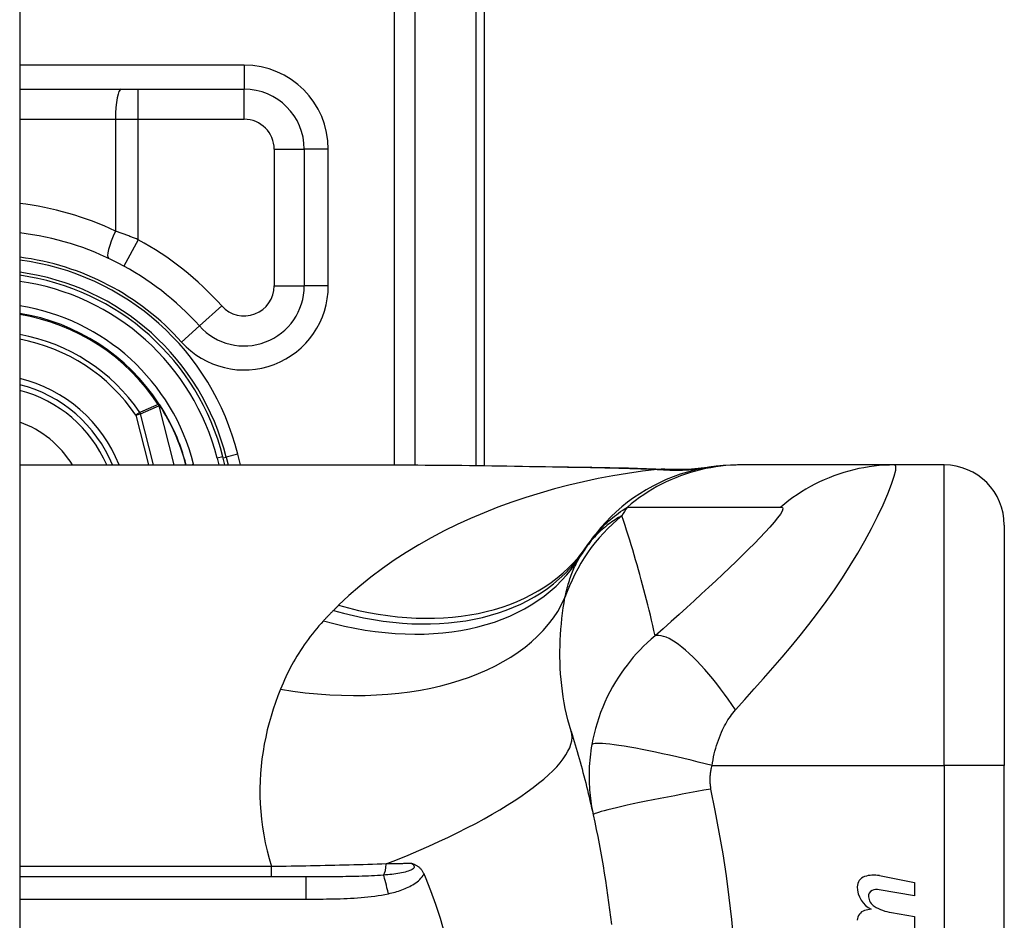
# Model space of a CAD drawing. Header units: inches. Extents: x 4.1 to 98, y 5.9 to 52.5.
# Tile 70 of 79: x 59.3 to 59.9, y 20.7 to 21.3. Entities that reach past the tile are written whole.
import ezdxf

# ---------------------------------------------------------------- set-up
doc = ezdxf.new("R2010")
doc.units = ezdxf.units.IN
doc.header["$MEASUREMENT"] = 0
doc.layers.add('Visible Edges(ANSI)', color=7, linetype='Continuous', lineweight=25)
doc.layers.add('Visible Tangent Edges(ANSI)', color=7, linetype='Continuous', lineweight=25)

msp = doc.modelspace()

# ---------------------------------------------------------------- linework, layer by layer
at = {"layer": 'Visible Edges(ANSI)'}
for p, q in [((59.28704, 40.02566), (59.28704, 16.51466)), ((59.59154, 21.00215), (59.59154, 21.36866)), ((59.28704, 21.24858), (59.43406, 21.24858)), ((59.47343, 21.20921), (59.47343, 21.11983)), ((59.37871, 21.04202), (59.37826, 21.04259)), ((59.4215, 21.00251), (59.42015, 21.00785)), ((59.42227, 21.00765), (59.42354, 21.00251)), ((59.28704, 21.00251), (59.54299, 21.00251)), ((59.75959, 21.00251), (59.75717, 21.00251)), ((59.86002, 21.00251), (59.75959, 21.00251)), ((59.89255, 21.00251), (59.86002, 21.00251)), ((59.93192, 20.96314), (59.93192, 20.80566)), ((59.93192, 20.43165), (59.93192, 20.80566)), ((59.85017, 20.73362), (59.87302, 20.72918)), ((59.47444, 20.73283), (59.28704, 20.73283)), ((59.87302, 20.72918), (59.87302, 20.72038)), ((59.87302, 20.72038), (59.85002, 20.72443)), ((59.85802, 20.70943), (59.87302, 20.70678)), ((59.87302, 20.70678), (59.87302, 20.69798))]:
    msp.add_line(p, q, dxfattribs=at)
at = {"layer": 'Visible Edges(ANSI)', "flags": 128}
for points in [[(59.54299, 21.00251), (59.572, 21.00237), (59.60151, 21.00201), (59.63139, 21.00154), (59.66157, 21.00105)], [(59.75717, 21.00251), (59.75253, 21.00242), (59.74785, 21.00215), (59.74314, 21.00168), (59.73843, 21.00102), (59.73371, 21.00016), (59.729, 20.99911), (59.72432, 20.99785), (59.71967, 20.9964), (59.71507, 20.99476), (59.71053, 20.99292), (59.70607, 20.99089), (59.70169, 20.98867), (59.6974, 20.98627), (59.69322, 20.9837), (59.68916, 20.98097), (59.68522, 20.97807), (59.68143, 20.97503), (59.67777, 20.97184), (59.67427, 20.96853), (59.67092, 20.9651), (59.66774, 20.96155), (59.66472, 20.95791), (59.66188, 20.95419), (59.65921, 20.95039)], [(59.66157, 21.00105), (59.68587, 21.00055), (59.70967, 20.99971)], [(59.70967, 20.99971), (59.72485, 20.99976), (59.73997, 21.00125)], [(59.64824, 20.82816), (59.64892, 20.82595), (59.64959, 20.82374), (59.65026, 20.82152), (59.65092, 20.8193), (59.65157, 20.81707), (59.65222, 20.81483), (59.65286, 20.81258), (59.65349, 20.81033), (59.65412, 20.80807), (59.65474, 20.80581), (59.65535, 20.80354), (59.65596, 20.80126), (59.65656, 20.79897), (59.65715, 20.79668), (59.65774, 20.79439), (59.65832, 20.79208), (59.65889, 20.78977), (59.65946, 20.78745), (59.66001, 20.78513), (59.66056, 20.78279), (59.66111, 20.78045), (59.66164, 20.77811), (59.66217, 20.77576), (59.6627, 20.7734)], [(59.6627, 20.7734), (59.66372, 20.76867), (59.6647, 20.76394), (59.66566, 20.75919), (59.66658, 20.75444), (59.66747, 20.74967), (59.66833, 20.7449), (59.66916, 20.74012), (59.66995, 20.73534), (59.67071, 20.73054), (59.67144, 20.72574), (59.67213, 20.72094), (59.67279, 20.71613), (59.67343, 20.71131), (59.67402, 20.70648), (59.67459, 20.70166)], [(59.54388, 20.74159), (59.54427, 20.74147), (59.54465, 20.74134), (59.54502, 20.74121), (59.5454, 20.74106), (59.54577, 20.74091), (59.54615, 20.74074), (59.54652, 20.74055), (59.54689, 20.74035), (59.54727, 20.74013), (59.54763, 20.7399), (59.548, 20.73964), (59.54836, 20.73936), (59.54872, 20.73905), (59.54907, 20.73873), (59.54942, 20.73838), (59.54974, 20.73801), (59.55006, 20.73763), (59.55036, 20.73724), (59.55064, 20.73683), (59.55091, 20.73641), (59.55116, 20.73598), (59.5514, 20.73554), (59.55163, 20.73508), (59.55183, 20.73462)], [(59.55183, 20.73462), (59.55187, 20.73455), (59.5519, 20.73447), (59.55193, 20.7344), (59.55196, 20.73432), (59.55199, 20.73425), (59.55203, 20.73417), (59.55206, 20.7341), (59.55209, 20.73402), (59.55212, 20.73395), (59.55215, 20.73387), (59.55219, 20.7338), (59.55222, 20.73373), (59.55225, 20.73365), (59.55228, 20.73358), (59.55231, 20.7335), (59.55234, 20.73343), (59.55238, 20.73335), (59.55241, 20.73328), (59.55244, 20.7332), (59.55247, 20.73313), (59.5525, 20.73305), (59.55253, 20.73298), (59.55256, 20.7329), (59.5526, 20.73283)], [(59.5526, 20.73283), (59.55616, 20.72394), (59.55943, 20.71491), (59.56241, 20.70573), (59.56508, 20.69641)]]:
    msp.add_lwpolyline(points, dxfattribs=at)
at = {"layer": 'Visible Edges(ANSI)'}
for centre, radius, start, end in [((59.43406, 21.20921), 0.03937, 0, 90), ((59.26556, 20.96866), 0.18701, 41.89689, 83.40305), ((59.26554, 20.96866), 0.1615, 13.97087, 82.34968), ((59.26554, 20.96866), 0.1595, 14.22405, 82.25316), ((59.43406, 21.11983), 0.03937, 221.89689, 0), ((59.26554, 20.96866), 0.1348, 33.26022, 80.82269), ((59.26554, 20.96866), 0.089, 22.36032, 76.0206), ((59.37791, 21.04126), 0.0011, 33.21896, 43.49073), ((59.26554, 20.96866), 0.13489, 14.53721, 32.87053), ((59.89255, 20.96314), 0.03937, 0, 90), ((59.75514, 20.88136), 0.11811, 146.47918, 148.69993), ((60.15172, 20.61866), 0.59381, 146.03787, 146.47918), ((59.84264, 20.72634), 0.007, 108.47479, 179.6788), ((59.84651, 20.71477), 0.0192, 79, 108.47479), ((59.85201, 20.72629), 0.01637, 179.6788, 243.95078), ((59.84692, 20.72021), 0.004, 113.54875, 186.10268), ((59.8486, 20.71636), 0.0082, 79.9922, 113.54875), ((59.85129, 20.72067), 0.0084, 186.10268, 237.60833), ((59.8424, 20.70432), 0.00676, 106.9928, 179.47765), ((59.84603, 20.69242), 0.0192, 93.6169, 106.9928), ((59.86296, 20.74003), 0.031, 238.55841, 260.82565)]:
    msp.add_arc(centre, radius, start, end, dxfattribs=at)
at = {"layer": 'Visible Tangent Edges(ANSI)'}
for p, q in [((59.53221, 21.55975), (59.53221, 21.00251)), ((59.54613, 21.00251), (59.54613, 21.55975)), ((59.58578, 21.36866), (59.58578, 21.00222)), ((59.43406, 21.26433), (59.28704, 21.26433)), ((59.43406, 21.26433), (59.43406, 21.24858)), ((59.36473, 21.22889), (59.36473, 21.24858)), ((59.43406, 21.22889), (59.43406, 21.24858)), ((59.28704, 21.22889), (59.34978, 21.22889)), ((59.34978, 21.22889), (59.34978, 21.1557)), ((59.34978, 21.22889), (59.36473, 21.22889)), ((59.36473, 21.15001), (59.36473, 21.22889)), ((59.36473, 21.22889), (59.43406, 21.22889)), ((59.45375, 21.20921), (59.47343, 21.20921)), ((59.45375, 21.20921), (59.45375, 21.11983)), ((59.48918, 21.20921), (59.47343, 21.20921)), ((59.48918, 21.11983), (59.48918, 21.20921)), ((59.36473, 21.15001), (59.35528, 21.13273)), ((59.45375, 21.11983), (59.47343, 21.11983)), ((59.48918, 21.11983), (59.47343, 21.11983)), ((59.41941, 21.10668), (59.40476, 21.09354)), ((59.39304, 21.08302), (59.40476, 21.09354)), ((59.37826, 21.04259), (59.37794, 21.04237)), ((59.36572, 21.03694), (59.36316, 21.0352)), ((59.37794, 21.04237), (59.37768, 21.0422)), ((59.37794, 21.04186), (59.37808, 21.04192)), ((59.37814, 21.04129), (59.37829, 21.04133)), ((59.37814, 21.04129), (59.38797, 21.00251)), ((59.38813, 21.00251), (59.37829, 21.04133)), ((59.37884, 21.04187), (59.37867, 21.04176)), ((59.36316, 21.0352), (59.36616, 21.03596)), ((59.36316, 21.0352), (59.37145, 21.00251)), ((59.37463, 21.00251), (59.36616, 21.03596)), ((59.42015, 21.00785), (59.41634, 21.00688)), ((59.41634, 21.00688), (59.41744, 21.00251)), ((59.42033, 21.00716), (59.42227, 21.00765)), ((59.42991, 21.00955), (59.42227, 21.00765)), ((59.43166, 21.00251), (59.42991, 21.00955)), ((59.39911, 21.00251), (59.40096, 21.00298)), ((59.40107, 21.00251), (59.40096, 21.00298)), ((59.89255, 20.80566), (59.89255, 21.00251)), ((59.74048, 20.80566), (59.89255, 20.80566)), ((59.89255, 20.80566), (59.89255, 20.43165)), ((59.93192, 20.80566), (59.89255, 20.80566)), ((59.452, 20.73957), (59.28704, 20.73957)), ((59.452, 20.73283), (59.452, 20.73957)), ((59.47444, 20.73283), (59.47444, 20.71825)), ((59.28704, 20.71825), (59.47444, 20.71825))]:
    msp.add_line(p, q, dxfattribs=at)
at = {"layer": 'Visible Tangent Edges(ANSI)', "flags": 128}
for points in [[(59.36473, 21.15001), (59.36411, 21.15026), (59.36349, 21.15051), (59.36288, 21.15076), (59.36226, 21.15101), (59.36164, 21.15125), (59.36102, 21.1515), (59.3604, 21.15174), (59.35978, 21.15199), (59.35915, 21.15223), (59.35853, 21.15247), (59.35791, 21.15271), (59.35728, 21.15295), (59.35666, 21.15319), (59.35603, 21.15342), (59.35541, 21.15366), (59.35478, 21.15389), (59.35416, 21.15412), (59.35353, 21.15435), (59.35291, 21.15458), (59.35228, 21.15481), (59.35166, 21.15503), (59.35103, 21.15526), (59.35041, 21.15548), (59.34978, 21.1557)], [(59.37768, 21.0422), (59.37718, 21.04199), (59.37668, 21.04177), (59.37618, 21.04155), (59.37568, 21.04133), (59.37518, 21.04111), (59.37468, 21.0409), (59.37419, 21.04068), (59.37369, 21.04046), (59.37319, 21.04024), (59.37269, 21.04002), (59.37219, 21.0398), (59.37169, 21.03958), (59.37119, 21.03936), (59.3707, 21.03915), (59.3702, 21.03893), (59.3697, 21.03871), (59.3692, 21.03849), (59.3687, 21.03826), (59.36821, 21.03804), (59.36771, 21.03782), (59.36721, 21.0376), (59.36671, 21.03738), (59.36621, 21.03716), (59.36572, 21.03694)], [(59.36616, 21.03596), (59.36666, 21.03618), (59.36715, 21.03641), (59.36765, 21.03663), (59.36815, 21.03686), (59.36865, 21.03708), (59.36915, 21.0373), (59.36965, 21.03753), (59.37015, 21.03775), (59.37065, 21.03797), (59.37115, 21.03819), (59.37165, 21.03842), (59.37215, 21.03864), (59.37265, 21.03886), (59.37314, 21.03908), (59.37364, 21.03931), (59.37414, 21.03953), (59.37464, 21.03975), (59.37514, 21.03997), (59.37564, 21.04019), (59.37614, 21.04041), (59.37664, 21.04063), (59.37714, 21.04085), (59.37764, 21.04107), (59.37814, 21.04129)], [(59.37768, 21.0422), (59.37769, 21.04219), (59.3777, 21.04217), (59.37771, 21.04216), (59.37772, 21.04214), (59.37773, 21.04213), (59.37774, 21.04211), (59.37775, 21.0421), (59.37776, 21.04208), (59.37777, 21.04207), (59.37778, 21.04205), (59.37779, 21.04204), (59.37781, 21.04202), (59.37782, 21.04201), (59.37783, 21.04199), (59.37784, 21.04198), (59.37785, 21.04197), (59.37786, 21.04195), (59.37787, 21.04194), (59.37788, 21.04192), (59.3779, 21.04191), (59.37791, 21.0419), (59.37792, 21.04188), (59.37793, 21.04187), (59.37794, 21.04186)], [(59.37794, 21.04237), (59.37793, 21.04235), (59.37793, 21.04233), (59.37793, 21.04231), (59.37792, 21.04229), (59.37792, 21.04227), (59.37792, 21.04225), (59.37792, 21.04222), (59.37792, 21.0422), (59.37791, 21.04218), (59.37791, 21.04216), (59.37791, 21.04214), (59.37791, 21.04212), (59.37791, 21.04209), (59.37791, 21.04207), (59.37791, 21.04205), (59.37791, 21.04203), (59.37792, 21.04201), (59.37792, 21.04199), (59.37792, 21.04196), (59.37792, 21.04194), (59.37793, 21.04192), (59.37793, 21.0419), (59.37794, 21.04188), (59.37794, 21.04186)], [(59.37808, 21.04192), (59.37807, 21.04194), (59.37806, 21.04196), (59.37806, 21.04198), (59.37805, 21.04199), (59.37804, 21.04201), (59.37803, 21.04203), (59.37803, 21.04205), (59.37802, 21.04207), (59.37801, 21.04209), (59.37801, 21.0421), (59.378, 21.04212), (59.378, 21.04214), (59.37799, 21.04216), (59.37798, 21.04218), (59.37798, 21.0422), (59.37797, 21.04222), (59.37797, 21.04224), (59.37796, 21.04226), (59.37796, 21.04228), (59.37795, 21.0423), (59.37795, 21.04231), (59.37794, 21.04233), (59.37794, 21.04235), (59.37794, 21.04237)], [(59.37871, 21.04202), (59.37869, 21.04205), (59.37866, 21.04207), (59.37863, 21.0421), (59.3786, 21.04212), (59.37857, 21.04214), (59.37854, 21.04216), (59.37851, 21.04218), (59.37848, 21.0422), (59.37844, 21.04221), (59.37841, 21.04223), (59.37838, 21.04224), (59.37835, 21.04226), (59.37831, 21.04227), (59.37828, 21.04228), (59.37824, 21.04229), (59.37821, 21.0423), (59.37818, 21.04231), (59.37814, 21.04232), (59.37811, 21.04233), (59.37807, 21.04234), (59.37804, 21.04235), (59.378, 21.04236), (59.37797, 21.04236), (59.37794, 21.04237)], [(59.37794, 21.04237), (59.37797, 21.04235), (59.378, 21.04233), (59.37803, 21.0423), (59.37807, 21.04228), (59.3781, 21.04226), (59.37813, 21.04224), (59.37817, 21.04221), (59.3782, 21.04219), (59.37823, 21.04217), (59.37827, 21.04214), (59.3783, 21.04212), (59.37833, 21.0421), (59.37836, 21.04207), (59.37839, 21.04205), (59.37842, 21.04202), (59.37845, 21.042), (59.37848, 21.04197), (59.37851, 21.04194), (59.37854, 21.04191), (59.37857, 21.04188), (59.3786, 21.04185), (59.37862, 21.04182), (59.37865, 21.04179), (59.37867, 21.04176)], [(59.37794, 21.04186), (59.37795, 21.04183), (59.37796, 21.04181), (59.37797, 21.04179), (59.37798, 21.04176), (59.37799, 21.04174), (59.378, 21.04172), (59.37801, 21.0417), (59.37802, 21.04167), (59.37803, 21.04165), (59.37804, 21.04163), (59.37805, 21.0416), (59.37806, 21.04158), (59.37806, 21.04156), (59.37807, 21.04153), (59.37808, 21.04151), (59.37809, 21.04148), (59.3781, 21.04146), (59.3781, 21.04144), (59.37811, 21.04141), (59.37812, 21.04139), (59.37812, 21.04136), (59.37813, 21.04134), (59.37814, 21.04132), (59.37814, 21.04129)], [(59.37829, 21.04133), (59.37829, 21.04136), (59.37828, 21.04138), (59.37827, 21.04141), (59.37827, 21.04143), (59.37826, 21.04146), (59.37825, 21.04148), (59.37824, 21.04151), (59.37824, 21.04153), (59.37823, 21.04156), (59.37822, 21.04158), (59.37821, 21.04161), (59.3782, 21.04163), (59.37819, 21.04166), (59.37818, 21.04168), (59.37817, 21.0417), (59.37816, 21.04173), (59.37815, 21.04175), (59.37814, 21.04178), (59.37813, 21.0418), (59.37812, 21.04183), (59.37811, 21.04185), (59.3781, 21.04187), (59.37809, 21.0419), (59.37808, 21.04192)], [(59.70461, 20.99959), (59.69488, 20.9984), (59.68518, 20.997), (59.6755, 20.99539), (59.66586, 20.99357), (59.65627, 20.99154), (59.64673, 20.9893), (59.63726, 20.98684), (59.62787, 20.98416), (59.61856, 20.98127), (59.60935, 20.97816), (59.60025, 20.97484), (59.59126, 20.97129), (59.58239, 20.96752), (59.57366, 20.96353), (59.56507, 20.95931), (59.55664, 20.95486), (59.54836, 20.95018), (59.54024, 20.94526), (59.53231, 20.9401), (59.52457, 20.93469), (59.51704, 20.92904), (59.50975, 20.92315), (59.50271, 20.91701), (59.49594, 20.91063)], [(59.54299, 21.00251), (59.54776, 21.00251), (59.55255, 21.00249), (59.55735, 21.00247), (59.56217, 21.00244), (59.567, 21.0024), (59.57185, 21.00235), (59.57671, 21.00229), (59.58158, 21.00223), (59.58646, 21.00217), (59.59136, 21.0021), (59.59627, 21.00202), (59.60119, 21.00194), (59.60612, 21.00186), (59.61106, 21.00177), (59.61601, 21.00169), (59.62097, 21.0016), (59.62594, 21.00151), (59.63092, 21.00142), (59.63591, 21.00133), (59.6409, 21.00124), (59.64591, 21.00115), (59.65092, 21.00106), (59.65595, 21.00098), (59.66098, 21.00089)], [(59.66157, 21.00105), (59.66154, 21.00105), (59.66152, 21.00105), (59.66149, 21.00105), (59.66147, 21.00105), (59.66144, 21.00105), (59.66142, 21.00105), (59.66139, 21.00104), (59.66137, 21.00104), (59.66134, 21.00103), (59.66132, 21.00103), (59.6613, 21.00102), (59.66127, 21.00101), (59.66125, 21.00101), (59.66122, 21.001), (59.6612, 21.00099), (59.66117, 21.00098), (59.66115, 21.00097), (59.66112, 21.00096), (59.6611, 21.00095), (59.66108, 21.00094), (59.66105, 21.00093), (59.66103, 21.00092), (59.661, 21.00091), (59.66098, 21.00089)], [(59.66098, 21.00089), (59.66283, 21.00086), (59.66468, 21.00083), (59.66652, 21.00079), (59.66837, 21.00076), (59.67021, 21.00072), (59.67205, 21.00068), (59.67388, 21.00064), (59.67571, 21.00059), (59.67754, 21.00055), (59.67937, 21.0005), (59.6812, 21.00045), (59.68302, 21.0004), (59.68484, 21.00034), (59.68665, 21.00029), (59.68846, 21.00023), (59.69027, 21.00017), (59.69208, 21.00011), (59.69388, 21.00004), (59.69568, 20.99997), (59.69747, 20.9999), (59.69926, 20.99983), (59.70105, 20.99975), (59.70283, 20.99968), (59.70461, 20.99959)], [(59.75959, 21.00251), (59.75628, 21.00247), (59.75295, 21.00232), (59.74962, 21.00208), (59.74628, 21.00174), (59.74294, 21.00129), (59.73961, 21.00075), (59.73628, 21.00011), (59.73297, 20.99937), (59.72967, 20.99852), (59.7264, 20.99758), (59.72315, 20.99654), (59.71993, 20.99541), (59.71674, 20.99418), (59.7136, 20.99285), (59.71049, 20.99143), (59.70743, 20.98992), (59.70443, 20.98833), (59.70147, 20.98665), (59.69857, 20.98489), (59.69573, 20.98304), (59.69296, 20.98113), (59.69025, 20.97913), (59.68761, 20.97707), (59.68504, 20.97495)], [(59.70758, 20.99969), (59.70752, 20.99969), (59.70744, 20.99968), (59.70736, 20.99968), (59.70728, 20.99967), (59.70719, 20.99967), (59.7071, 20.99967), (59.707, 20.99966), (59.7069, 20.99966), (59.70679, 20.99965), (59.70667, 20.99965), (59.70656, 20.99965), (59.70643, 20.99964), (59.7063, 20.99964), (59.70617, 20.99963), (59.70603, 20.99963), (59.70589, 20.99963), (59.70575, 20.99962), (59.7056, 20.99962), (59.70544, 20.99961), (59.70528, 20.99961), (59.70512, 20.99961), (59.70495, 20.9996), (59.70478, 20.9996), (59.70461, 20.99959)], [(59.70967, 20.99971), (59.70958, 20.99972), (59.7095, 20.99972), (59.70941, 20.99972), (59.70932, 20.99972), (59.70923, 20.99973), (59.70915, 20.99973), (59.70906, 20.99973), (59.70897, 20.99973), (59.70889, 20.99973), (59.7088, 20.99973), (59.70871, 20.99973), (59.70862, 20.99973), (59.70854, 20.99973), (59.70845, 20.99973), (59.70836, 20.99973), (59.70828, 20.99972), (59.70819, 20.99972), (59.7081, 20.99972), (59.70802, 20.99971), (59.70793, 20.99971), (59.70784, 20.99971), (59.70776, 20.9997), (59.70767, 20.9997), (59.70758, 20.99969)], [(59.75588, 20.84213), (59.76203, 20.849), (59.7682, 20.85593), (59.7743, 20.86281), (59.78034, 20.86969), (59.78633, 20.87664), (59.79227, 20.88368), (59.79814, 20.89084), (59.80393, 20.89812), (59.80961, 20.90553), (59.81518, 20.91309), (59.82062, 20.92081), (59.82591, 20.92866), (59.83102, 20.93665), (59.83592, 20.94473), (59.84059, 20.95285), (59.84495, 20.96093), (59.84897, 20.96886), (59.85256, 20.97647), (59.85564, 20.98357), (59.85811, 20.98992), (59.85985, 20.99523), (59.86078, 20.99922), (59.86084, 21.00169), (59.86002, 21.00251)], [(59.86002, 21.00251), (59.8567, 21.00247), (59.85337, 21.00232), (59.85004, 21.00208), (59.8467, 21.00174), (59.84336, 21.00129), (59.84002, 21.00075), (59.8367, 21.00011), (59.83338, 20.99937), (59.83009, 20.99853), (59.82682, 20.99759), (59.82357, 20.99655), (59.82035, 20.99542), (59.81717, 20.99419), (59.81403, 20.99286), (59.81093, 20.99145), (59.80788, 20.98994), (59.80488, 20.98835), (59.80193, 20.98667), (59.79904, 20.98491), (59.79621, 20.98307), (59.79344, 20.98115), (59.79074, 20.97916), (59.78811, 20.9771), (59.78555, 20.97498)], [(59.65921, 20.95039), (59.65994, 20.95144), (59.66069, 20.9525), (59.66146, 20.95355), (59.66227, 20.95459), (59.6631, 20.95564), (59.66395, 20.95668), (59.66484, 20.95771), (59.66575, 20.95875), (59.66669, 20.95978), (59.66766, 20.96081), (59.66867, 20.96184), (59.6697, 20.96286), (59.67077, 20.96388), (59.67187, 20.9649), (59.67301, 20.96592), (59.67419, 20.96694), (59.6754, 20.96795), (59.67665, 20.96896), (59.67794, 20.96996), (59.67927, 20.97097), (59.68065, 20.97197), (59.68207, 20.97296), (59.68353, 20.97396), (59.68504, 20.97495)], [(59.68504, 20.97495), (59.68924, 20.97495), (59.69344, 20.97495), (59.69762, 20.97495), (59.7018, 20.97495), (59.70599, 20.97495), (59.71017, 20.97495), (59.71436, 20.97495), (59.71854, 20.97495), (59.72273, 20.97495), (59.72692, 20.97495), (59.7311, 20.97495), (59.73529, 20.97495), (59.73947, 20.97495), (59.74366, 20.97495), (59.74784, 20.97495), (59.75203, 20.97495), (59.75622, 20.97495), (59.7604, 20.97495), (59.76459, 20.97495), (59.76877, 20.97495), (59.77296, 20.97495), (59.77716, 20.97495), (59.78132, 20.97493), (59.78555, 20.97498)], [(59.78555, 20.97498), (59.78659, 20.97473), (59.78688, 20.97385), (59.78642, 20.97238), (59.78525, 20.97036), (59.78346, 20.96788), (59.78114, 20.96503), (59.77839, 20.96187), (59.77529, 20.95848), (59.7719, 20.9549), (59.76827, 20.95117), (59.76444, 20.94732), (59.76044, 20.94337), (59.75629, 20.93932), (59.752, 20.9352), (59.74759, 20.931), (59.74307, 20.92674), (59.73844, 20.92242), (59.7337, 20.91804), (59.72887, 20.9136), (59.72395, 20.90912), (59.71893, 20.90459), (59.71379, 20.9), (59.70852, 20.89532), (59.7032, 20.89065)], [(59.68146, 20.96928), (59.68036, 20.96867), (59.67926, 20.96804), (59.67816, 20.96738), (59.67707, 20.9667), (59.67598, 20.966), (59.6749, 20.96526), (59.67383, 20.9645), (59.67275, 20.96372), (59.67169, 20.9629), (59.67063, 20.96205), (59.66958, 20.96117), (59.66853, 20.96027), (59.66749, 20.95933), (59.66646, 20.95836), (59.66543, 20.95735), (59.66442, 20.95631), (59.66341, 20.95523), (59.66241, 20.95412), (59.66143, 20.95297), (59.66045, 20.95178), (59.65949, 20.95054), (59.65853, 20.94927), (59.6576, 20.94795), (59.65667, 20.94658)], [(59.7032, 20.89065), (59.70244, 20.89404), (59.70167, 20.89743), (59.70088, 20.9008), (59.70009, 20.90416), (59.69927, 20.90752), (59.69845, 20.91086), (59.69761, 20.91419), (59.69676, 20.91751), (59.6959, 20.92083), (59.69503, 20.92413), (59.69414, 20.92742), (59.69324, 20.9307), (59.69233, 20.93397), (59.6914, 20.93723), (59.69046, 20.94048), (59.68951, 20.94372), (59.68855, 20.94695), (59.68757, 20.95017), (59.68659, 20.95338), (59.68559, 20.95658), (59.68457, 20.95977), (59.68355, 20.96295), (59.68251, 20.96612), (59.68146, 20.96928)], [(59.64419, 20.91567), (59.64446, 20.91697), (59.64474, 20.91825), (59.64503, 20.91952), (59.64534, 20.92078), (59.64566, 20.92202), (59.64599, 20.92324), (59.64634, 20.92445), (59.64669, 20.92565), (59.64706, 20.92683), (59.64745, 20.92799), (59.64785, 20.92914), (59.64826, 20.93028), (59.64868, 20.9314), (59.64912, 20.9325), (59.64957, 20.93359), (59.65003, 20.93466), (59.65051, 20.93572), (59.651, 20.93677), (59.6515, 20.9378), (59.65202, 20.93881), (59.65255, 20.93981), (59.65309, 20.94079), (59.65365, 20.94176), (59.65422, 20.94272)], [(59.64824, 20.82816), (59.64714, 20.83185), (59.64614, 20.83556), (59.64523, 20.83931), (59.64441, 20.84307), (59.64368, 20.84684), (59.64304, 20.85063), (59.64248, 20.85441), (59.64202, 20.85819), (59.64163, 20.86196), (59.64133, 20.86571), (59.64111, 20.86944), (59.64096, 20.87316), (59.64088, 20.87685), (59.64088, 20.88052), (59.64095, 20.88417), (59.64108, 20.8878), (59.64127, 20.89139), (59.64153, 20.89496), (59.64184, 20.89851), (59.64221, 20.90201), (59.64263, 20.90549), (59.6431, 20.90892), (59.64362, 20.91231), (59.64419, 20.91567)], [(59.49256, 20.90728), (59.49228, 20.907), (59.492, 20.90672), (59.49172, 20.90644), (59.49145, 20.90616), (59.49117, 20.90588), (59.49089, 20.9056), (59.49062, 20.90532), (59.49034, 20.90504), (59.49007, 20.90475), (59.48979, 20.90447), (59.48952, 20.90419), (59.48925, 20.90391), (59.48897, 20.90362), (59.4887, 20.90334), (59.48843, 20.90305), (59.48816, 20.90277), (59.48789, 20.90248), (59.48762, 20.90219), (59.48735, 20.90191), (59.48708, 20.90162), (59.48682, 20.90133), (59.48655, 20.90104), (59.48628, 20.90076), (59.48601, 20.90047)], [(59.49594, 20.91063), (59.4958, 20.91049), (59.49566, 20.91035), (59.49552, 20.91021), (59.49538, 20.91007), (59.49523, 20.90993), (59.49509, 20.90979), (59.49495, 20.90966), (59.49481, 20.90952), (59.49467, 20.90938), (59.49453, 20.90924), (59.49439, 20.9091), (59.49425, 20.90896), (59.49411, 20.90882), (59.49397, 20.90868), (59.49383, 20.90854), (59.49368, 20.9084), (59.49354, 20.90826), (59.4934, 20.90812), (59.49326, 20.90798), (59.49312, 20.90784), (59.49298, 20.9077), (59.49284, 20.90756), (59.4927, 20.90742), (59.49256, 20.90728)], [(59.48601, 20.90047), (59.48449, 20.89879), (59.48301, 20.89709), (59.48155, 20.89538), (59.48012, 20.89365), (59.47872, 20.8919), (59.47736, 20.89013), (59.47602, 20.88835), (59.47471, 20.88655), (59.47344, 20.88474), (59.47219, 20.88291), (59.47097, 20.88106), (59.46979, 20.8792), (59.46863, 20.87732), (59.4675, 20.87543), (59.46641, 20.87352), (59.46534, 20.8716), (59.4643, 20.86966), (59.46328, 20.8677), (59.4623, 20.86573), (59.46134, 20.86375), (59.46042, 20.86175), (59.45952, 20.85974), (59.45865, 20.85771), (59.45781, 20.85567)], [(59.7032, 20.89065), (59.7006, 20.88842), (59.69809, 20.88615), (59.69567, 20.88383), (59.69333, 20.88146), (59.69108, 20.87905), (59.68891, 20.87659), (59.68682, 20.87409), (59.68481, 20.87154), (59.68287, 20.86895), (59.681, 20.8663), (59.67916, 20.86354), (59.67725, 20.8605), (59.67533, 20.85721), (59.67354, 20.8539), (59.67188, 20.85061), (59.67033, 20.84727), (59.66887, 20.84387), (59.66753, 20.84044), (59.66629, 20.83699), (59.66517, 20.8335), (59.66415, 20.82999), (59.66325, 20.82646), (59.66245, 20.82294), (59.66177, 20.8194)], [(59.75588, 20.84213), (59.75353, 20.84561), (59.75111, 20.84908), (59.74863, 20.85251), (59.74611, 20.8559), (59.74354, 20.85923), (59.74095, 20.86247), (59.73835, 20.8656), (59.73574, 20.86861), (59.73315, 20.87149), (59.73057, 20.87421), (59.72804, 20.87675), (59.72555, 20.87911), (59.72312, 20.88128), (59.72077, 20.88323), (59.71851, 20.88497), (59.71634, 20.88649), (59.71427, 20.88778), (59.71232, 20.88884), (59.71048, 20.88968), (59.70877, 20.89029), (59.70718, 20.89069), (59.70572, 20.89088), (59.7044, 20.89086), (59.7032, 20.89065)], [(59.45781, 20.85567), (59.45613, 20.85138), (59.45454, 20.84702), (59.45305, 20.84261), (59.45167, 20.83814), (59.45039, 20.83361), (59.44922, 20.82903), (59.44816, 20.82439), (59.44722, 20.81971), (59.44641, 20.81498), (59.44573, 20.8102), (59.44518, 20.80539), (59.44476, 20.80053), (59.44449, 20.79563), (59.44436, 20.79068), (59.44438, 20.78571), (59.44456, 20.78069), (59.44489, 20.77564), (59.44538, 20.77055), (59.44605, 20.76543), (59.44688, 20.76028), (59.44789, 20.75512), (59.44908, 20.74994), (59.45045, 20.74476), (59.452, 20.73957)], [(59.74048, 20.80566), (59.74079, 20.80759), (59.74115, 20.8095), (59.74154, 20.81141), (59.74197, 20.8133), (59.74244, 20.81517), (59.74294, 20.81701), (59.74348, 20.81883), (59.74405, 20.82063), (59.74465, 20.82239), (59.74528, 20.82411), (59.74596, 20.82582), (59.74667, 20.82752), (59.74738, 20.82908), (59.74806, 20.83047), (59.74876, 20.8318), (59.74947, 20.83309), (59.7502, 20.83434), (59.75095, 20.83555), (59.75172, 20.83673), (59.75251, 20.83788), (59.75332, 20.839), (59.75416, 20.84008), (59.75501, 20.84112), (59.75588, 20.84213)], [(59.66177, 20.8194), (59.66142, 20.81733), (59.66111, 20.81526), (59.66084, 20.81322), (59.66061, 20.81119), (59.66041, 20.80917), (59.66025, 20.80715), (59.66012, 20.80511), (59.66003, 20.80312), (59.65998, 20.80117), (59.65995, 20.79926), (59.65996, 20.79735), (59.66, 20.79546), (59.66006, 20.79359), (59.66016, 20.79173), (59.66028, 20.78987), (59.66044, 20.78802), (59.66062, 20.78616), (59.66083, 20.78432), (59.66107, 20.78248), (59.66134, 20.78065), (59.66164, 20.77883), (59.66196, 20.77701), (59.66232, 20.7752), (59.6627, 20.7734)], [(59.74048, 20.80566), (59.73598, 20.80682), (59.7314, 20.80798), (59.72675, 20.80913), (59.72205, 20.81027), (59.71735, 20.81137), (59.71266, 20.81245), (59.70802, 20.81348), (59.70346, 20.81446), (59.69901, 20.81538), (59.69471, 20.81624), (59.69058, 20.81703), (59.68666, 20.81773), (59.68298, 20.81836), (59.67954, 20.81889), (59.67639, 20.81933), (59.67353, 20.81969), (59.67098, 20.81995), (59.66873, 20.82012), (59.66681, 20.8202), (59.6652, 20.82019), (59.6639, 20.8201), (59.6629, 20.81994), (59.6622, 20.8197), (59.66177, 20.8194)], [(59.73981, 20.79033), (59.73971, 20.79094), (59.73962, 20.79156), (59.73954, 20.79218), (59.73947, 20.79279), (59.73941, 20.79341), (59.73936, 20.79403), (59.73933, 20.79466), (59.7393, 20.79528), (59.73929, 20.79591), (59.73928, 20.79653), (59.73929, 20.79715), (59.73931, 20.79778), (59.73934, 20.79841), (59.73938, 20.79905), (59.73943, 20.79968), (59.7395, 20.80033), (59.73957, 20.80099), (59.73966, 20.80166), (59.73977, 20.80233), (59.73988, 20.80299), (59.74001, 20.80365), (59.74015, 20.80432), (59.74031, 20.80499), (59.74048, 20.80566)], [(59.73981, 20.79033), (59.73518, 20.78951), (59.73046, 20.78866), (59.72567, 20.78779), (59.72085, 20.78689), (59.71603, 20.78598), (59.71123, 20.78506), (59.70649, 20.78414), (59.70186, 20.78322), (59.69735, 20.78231), (59.69302, 20.78141), (59.68889, 20.78054), (59.685, 20.7797), (59.68137, 20.77889), (59.67803, 20.77812), (59.675, 20.7774), (59.67229, 20.77673), (59.66993, 20.77611), (59.6679, 20.77555), (59.66622, 20.77504), (59.66488, 20.7746), (59.66387, 20.77421), (59.66318, 20.77389), (59.66279, 20.77361), (59.6627, 20.7734)], [(59.75484, 20.69063), (59.75344, 20.70497), (59.75178, 20.71929), (59.74987, 20.73358), (59.74769, 20.74783), (59.74526, 20.76203), (59.74256, 20.77619), (59.73981, 20.79033)], [(59.52714, 20.74125), (59.52414, 20.74115), (59.52113, 20.74105), (59.5181, 20.74096), (59.51506, 20.74087), (59.512, 20.74078), (59.50893, 20.7407), (59.50584, 20.74061), (59.50274, 20.74053), (59.49964, 20.74046), (59.49652, 20.74038), (59.49339, 20.74031), (59.49025, 20.74024), (59.4871, 20.74017), (59.48394, 20.7401), (59.48077, 20.74004), (59.4776, 20.73998), (59.47441, 20.73992), (59.47122, 20.73986), (59.46802, 20.73981), (59.46482, 20.73976), (59.46162, 20.73971), (59.45841, 20.73966), (59.4552, 20.73961), (59.452, 20.73957)], [(59.54388, 20.74159), (59.54449, 20.74111), (59.54497, 20.74062), (59.54528, 20.74011), (59.54541, 20.7396), (59.54535, 20.73909), (59.54509, 20.73859), (59.54465, 20.73812), (59.54405, 20.73768), (59.54332, 20.73727), (59.54248, 20.73689), (59.54154, 20.73655), (59.54052, 20.73623), (59.53945, 20.73594), (59.53833, 20.73568), (59.53717, 20.73543), (59.53596, 20.73521), (59.53472, 20.735), (59.53345, 20.73481), (59.53215, 20.73464), (59.53082, 20.73448), (59.52948, 20.73433), (59.52812, 20.73419), (59.52674, 20.73407), (59.52536, 20.73395)], [(59.54388, 20.74159), (59.54319, 20.74157), (59.54251, 20.74156), (59.54182, 20.74155), (59.54112, 20.74153), (59.54043, 20.74152), (59.53974, 20.7415), (59.53905, 20.74149), (59.53835, 20.74148), (59.53766, 20.74146), (59.53696, 20.74145), (59.53626, 20.74143), (59.53557, 20.74142), (59.53487, 20.7414), (59.53417, 20.74139), (59.53347, 20.74138), (59.53277, 20.74136), (59.53207, 20.74135), (59.53136, 20.74133), (59.53066, 20.74132), (59.52996, 20.7413), (59.52925, 20.74129), (59.52855, 20.74127), (59.52784, 20.74126), (59.52714, 20.74125)], [(59.52536, 20.73395), (59.52341, 20.73381), (59.52144, 20.73368), (59.51944, 20.73356), (59.51743, 20.73346), (59.5154, 20.73337), (59.51335, 20.73328), (59.51128, 20.73321), (59.5092, 20.73315), (59.5071, 20.7331), (59.505, 20.73305), (59.50288, 20.73301), (59.50075, 20.73297), (59.49861, 20.73294), (59.49646, 20.73292), (59.4943, 20.73289), (59.49213, 20.73288), (59.48994, 20.73286), (59.48775, 20.73285), (59.48555, 20.73284), (59.48335, 20.73284), (59.48113, 20.73283), (59.47891, 20.73283), (59.47667, 20.73283), (59.47444, 20.73283)], [(59.5285, 20.7218), (59.5296, 20.72205), (59.53071, 20.72232), (59.53182, 20.7226), (59.53292, 20.7229), (59.53402, 20.72322), (59.53511, 20.72356), (59.5362, 20.72391), (59.53728, 20.72429), (59.53835, 20.72469), (59.53941, 20.72511), (59.54046, 20.72556), (59.54149, 20.72603), (59.54251, 20.72654), (59.54351, 20.72707), (59.54449, 20.72763), (59.54546, 20.72823), (59.54639, 20.72887), (59.5473, 20.72955), (59.54819, 20.73028), (59.54903, 20.73105), (59.54982, 20.73187), (59.55056, 20.73274), (59.55123, 20.73365), (59.55183, 20.73462)], [(59.47444, 20.71825), (59.4767, 20.71825), (59.47896, 20.71826), (59.48122, 20.71827), (59.48348, 20.71828), (59.48574, 20.7183), (59.488, 20.71833), (59.49026, 20.71836), (59.49252, 20.7184), (59.49478, 20.71846), (59.49704, 20.71853), (59.4993, 20.71861), (59.50156, 20.7187), (59.50381, 20.71881), (59.50607, 20.71894), (59.50833, 20.7191), (59.51059, 20.71927), (59.51284, 20.71947), (59.5151, 20.71969), (59.51735, 20.71995), (59.51959, 20.72024), (59.52183, 20.72056), (59.52406, 20.72093), (59.52629, 20.72134), (59.5285, 20.7218)]]:
    msp.add_lwpolyline(points, dxfattribs=at)
at = {"layer": 'Visible Tangent Edges(ANSI)'}
for centre, radius, start, end in [((59.43406, 21.20921), 0.05512, 0, 90), ((59.43406, 21.20921), 0.01969, 0, 90), ((59.26182, 20.96866), 0.20669, 64.81439, 82.99138), ((59.26556, 20.96866), 0.20669, 41.89689, 61.329), ((59.26556, 20.96866), 0.17126, 41.89689, 82.79336), ((59.26554, 20.96866), 0.16937, 13.97087, 82.70731), ((59.26554, 20.96866), 0.15556, 14.22405, 82.05585), ((59.43406, 21.11983), 0.05512, 221.89689, 0), ((59.43406, 21.11983), 0.01969, 221.89689, 0), ((59.26554, 20.96866), 0.1397, 14.22405, 81.14665), ((59.26554, 20.96866), 0.1341, 33.26022, 80.7742), ((59.26554, 20.96866), 0.12123, 34.28046, 79.78478), ((59.26554, 20.96866), 0.11814, 34.28046, 79.51478), ((59.26554, 20.96866), 0.09294, 21.36538, 76.62405), ((59.26554, 20.96866), 0.08547, 23.3375, 75.43056), ((59.26554, 20.96866), 0.13469, 14.55893, 32.87053), ((59.26554, 20.96866), 0.06549, 31.13219, 70.83413), ((60.05232, 20.73938), 0.43633, 147.32435, 148.20432)]:
    msp.add_arc(centre, radius, start, end, dxfattribs=at)
for centre, major_axis, ratio, start_param, end_param in [((59.35352, 21.22889), (0, 0.01969), 0.189796, 0, 1.570796), ((59.35352, 21.1557), (-0.00838, -0.01781), 0.172316, 4.793245, 6.283185), ((59.36316, 21.0352), (-0.00162, 0.00359), 0.779727, 4.57537, 4.849408), ((59.70461, 21.19495), (0.03285, -0.19409), 0.802573, 6.07533, 6.283185), ((59.71129, 21.19601), (0.02867, -0.19475), 0.91694, 6.10346, 6.283185), ((59.75602, 20.87874), (0.11201, 0.03746), 0.992002, 1.934247, 2.496049), ((59.49256, 21.05529), (0.16411, -0.10871), 0.689059, 5.140584, 6.283185), ((59.49594, 21.06036), (0.16327, -0.10997), 0.696909, 5.151259, 6.283185), ((59.48601, 21.04499), (0.1682, -0.10227), 0.678602, 5.103708, 6.283185), ((59.45781, 20.97722), (0.19017, -0.05083), 0.604241, 4.872507, 6.187736), ((59.46024, 20.76977), (0.18799, 0.05839), 0.249251, 4.997807, 6.283185), ((59.52379, 20.74267), (0, 0.00984), 0.343453, 3.624092, 4.566988), ((59.5285, 20.71652), (0.00402, -0.01927), 0.056853, 1.836987, 2.689915)]:
    msp.add_ellipse(centre, major_axis=major_axis, ratio=ratio, start_param=start_param, end_param=end_param, dxfattribs=at)

doc.saveas('drawing.dxf')
